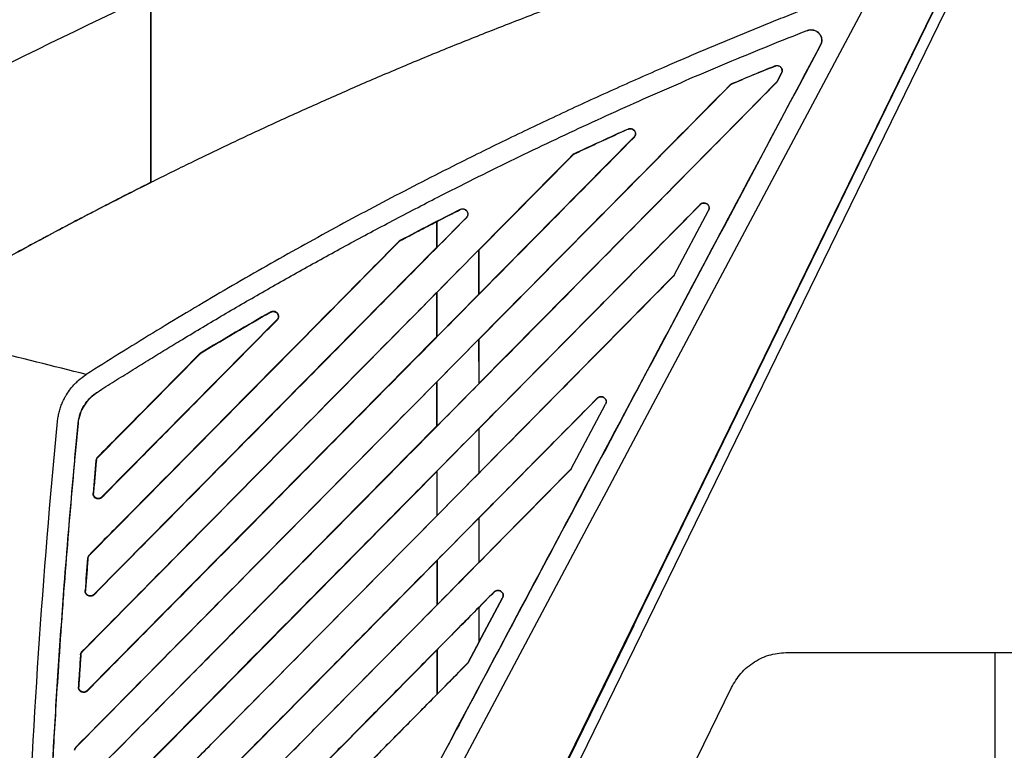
# Model space of a CAD drawing. Extents: x 51 to 741, y 25 to 594.
# Tile 75 of 77: x 486 to 533, y 372 to 407. Entities that reach past the tile are written whole.
import ezdxf

# ---------------------------------------------------------------- set-up
doc = ezdxf.new("R2010")
doc.units = 0
doc.layers.get('0').update_dxf_attribs({"linetype": 'CONTINUOUS'})

msp = doc.modelspace()

# ---------------------------------------------------------------- linework, layer by layer
at = {"color": 7, "linetype": 'Continuous'}
for p, q in [((504.185, 354.124), (533.407, 414.038)), ((504.229, 354.167), (533.402, 413.98)), ((534.016, 414.1), (504.678, 353.948)), ((524.015, 406.177), (524.018, 406.169)), ((524.65, 405.465), (524.643, 405.469)), ((522.485, 404.47), (522.482, 404.477)), ((522.584, 403.741), (522.791, 404.131)), ((522.797, 404.128), (522.59, 403.738)), ((522.791, 404.131), (522.797, 404.128)), ((520.331, 403.559), (508.336, 391.404)), ((520.331, 403.559), (520.325, 403.565)), ((520.406, 403.619), (520.409, 403.612)), ((522.542, 403.685), (521.023, 402.148)), ((522.546, 403.681), (522.542, 403.685)), ((522.59, 403.738), (522.584, 403.741)), ((508.335, 389.301), (521.023, 402.148)), ((508.336, 393.573), (515.74, 401.07)), ((515.471, 401.457), (515.466, 401.466)), ((515.747, 401.063), (515.74, 401.07)), ((512.821, 400.218), (508.336, 395.673)), ((512.821, 400.218), (512.813, 400.226)), ((512.885, 400.276), (512.89, 400.266)), ((518.916, 397.857), (508.335, 387.136)), ((518.916, 397.857), (518.911, 397.862)), ((507.453, 397.619), (507.451, 397.623)), ((517.663, 394.488), (519.303, 397.573)), ((517.669, 394.484), (519.309, 397.569)), ((519.303, 397.573), (519.309, 397.569)), ((506.337, 397.037), (506.348, 397.054)), ((506.338, 395.822), (506.337, 397.037)), ((507.739, 397.227), (506.347, 395.818)), ((506.347, 395.818), (506.348, 397.054)), ((507.742, 397.224), (507.739, 397.227)), ((504.522, 396.076), (489.738, 381.097)), ((504.522, 396.076), (504.511, 396.087)), ((504.572, 396.132), (504.58, 396.119)), ((489.949, 379.227), (506.338, 395.822)), ((506.338, 395.822), (489.949, 379.227)), ((506.338, 395.822), (506.347, 395.818)), ((506.347, 393.67), (508.327, 395.676)), ((508.336, 395.673), (508.327, 395.676)), ((508.336, 395.673), (508.336, 393.573)), ((508.336, 393.573), (508.336, 395.673)), ((517.663, 394.488), (517.669, 394.484)), ((508.335, 385.029), (517.621, 394.432)), ((517.626, 394.427), (517.62, 394.432)), ((506.338, 393.648), (489.398, 376.485)), ((506.338, 393.648), (506.347, 393.67)), ((506.338, 391.55), (506.338, 393.648)), ((506.338, 393.648), (506.338, 391.55)), ((508.328, 393.554), (506.346, 391.547)), ((508.336, 393.573), (508.328, 393.554)), ((498.408, 392.715), (498.399, 392.73)), ((490.326, 383.881), (498.689, 392.35)), ((498.702, 392.338), (498.689, 392.35)), ((515.731, 392.518), (508.335, 385.029)), ((489.63, 374.632), (506.338, 391.55)), ((506.346, 391.547), (506.338, 391.55)), ((506.346, 389.4), (508.328, 391.407)), ((508.336, 391.404), (508.328, 391.407)), ((508.328, 391.407), (508.329, 389.284)), ((508.336, 391.404), (508.335, 389.301)), ((495.012, 390.708), (494.998, 390.721)), ((495.047, 390.76), (495.057, 390.743)), ((495.012, 390.708), (490.138, 385.769)), ((506.338, 389.381), (489.115, 371.93)), ((506.338, 389.381), (506.346, 389.4)), ((506.338, 387.279), (506.338, 389.381)), ((506.346, 387.276), (506.346, 389.4)), ((508.335, 389.301), (508.329, 389.284)), ((490.125, 388.9), (490.129, 388.892)), ((508.329, 389.284), (506.346, 387.276)), ((513.996, 388.602), (508.335, 382.867)), ((513.996, 388.602), (513.99, 388.608)), ((512.742, 385.234), (514.382, 388.319)), ((512.749, 385.23), (514.389, 388.315)), ((514.389, 388.315), (514.382, 388.319)), ((489.213, 387.395), (489.204, 387.396)), ((489.368, 370.094), (506.338, 387.279)), ((506.346, 387.276), (506.338, 387.279)), ((506.345, 385.129), (508.329, 387.138)), ((508.335, 387.136), (508.329, 387.138)), ((508.335, 387.136), (508.335, 385.029)), ((490.073, 385.629), (490.053, 385.631)), ((490.124, 385.784), (490.138, 385.769)), ((506.339, 385.113), (488.887, 367.431)), ((506.339, 385.113), (506.345, 385.129)), ((506.339, 383.007), (506.339, 385.113)), ((506.345, 383.005), (506.345, 385.129)), ((508.335, 380.757), (512.7, 385.178)), ((512.7, 385.178), (508.335, 380.757)), ((512.705, 385.173), (512.7, 385.178)), ((512.742, 385.234), (512.749, 385.23)), ((508.329, 385.015), (506.345, 383.005)), ((508.335, 385.029), (508.329, 385.015)), ((489.913, 384.065), (489.933, 384.063)), ((490.326, 383.881), (490.34, 383.868)), ((489.16, 365.611), (506.339, 383.007)), ((506.345, 383.005), (506.339, 383.007)), ((506.345, 380.858), (508.33, 382.869)), ((508.335, 382.867), (508.33, 382.869)), ((508.335, 382.867), (508.335, 380.757)), ((506.339, 380.844), (488.712, 362.986)), ((488.712, 362.986), (506.339, 380.844)), ((489.672, 380.953), (489.654, 380.954)), ((489.725, 381.11), (489.738, 381.097)), ((506.339, 380.844), (506.345, 380.858)), ((506.339, 378.737), (506.339, 380.844)), ((506.339, 380.844), (506.339, 378.737)), ((506.344, 378.735), (506.345, 380.858)), ((508.335, 380.757), (508.33, 380.746)), ((489.534, 379.409), (489.552, 379.407)), ((489.949, 379.227), (489.961, 379.214)), ((507.828, 375.976), (509.468, 379.061)), ((509.076, 379.348), (508.334, 378.596)), ((508.334, 378.596), (509.076, 379.348)), ((508.334, 376.945), (509.461, 379.065)), ((509.461, 379.065), (508.334, 376.945)), ((509.076, 379.348), (509.07, 379.353)), ((509.468, 379.061), (509.461, 379.065)), ((489.004, 361.181), (506.339, 378.737)), ((506.344, 378.735), (506.339, 378.737)), ((508.334, 378.596), (508.33, 378.598)), ((508.334, 378.596), (508.334, 376.945)), ((515.731, 377.75), (504.229, 354.167)), ((515.587, 377.502), (504.357, 354.477)), ((508.331, 376.93), (507.824, 375.978)), ((508.334, 376.945), (508.331, 376.93)), ((506.339, 376.575), (488.587, 358.592)), ((488.587, 358.592), (506.339, 376.575)), ((489.331, 376.337), (489.315, 376.338)), ((489.386, 376.497), (489.398, 376.485)), ((506.339, 376.575), (506.344, 376.586)), ((506.34, 374.466), (506.339, 376.575)), ((506.339, 376.575), (506.34, 374.466)), ((506.344, 374.464), (506.344, 376.586)), ((523.091, 376.46), (572.956, 376.46)), ((532.98, 376.46), (532.98, 355.46)), ((507.782, 375.921), (506.344, 374.464)), ((507.785, 375.918), (507.782, 375.921)), ((507.824, 375.978), (507.828, 375.976)), ((489.214, 374.812), (489.231, 374.811)), ((513.081, 359.776), (520.397, 374.776)), ((489.63, 374.632), (489.642, 374.621)), ((489.784, 357.698), (506.34, 374.466)), ((506.34, 374.466), (506.344, 374.464)), ((489.105, 371.941), (489.116, 371.93))]:
    msp.add_line(p, q, dxfattribs=at)
at = {"color": 7, "linetype": 'Continuous', "flags": 128}
msp.add_lwpolyline([(500.419, 357.781), (513.913, 383.159), (513.969, 383.266), (514.431, 384.134), (515.728, 386.574), (520.66, 395.848), (527.407, 408.538)], dxfattribs=at)
at = {"color": 7, "linetype": 'Continuous'}
for points, knots in [([(492.678, 417.719), (491.787, 417.358), (480.829, 412.861), (470.146, 407.717), (460.495, 402.407), (460.373, 402.34), (460.252, 402.273)], [2.044497, 2.044497, 2.044497, 2.044497, 2.239867, 4.451526, 4.451526, 4.479735, 4.479735, 4.479735, 4.479735]), ([(480.185, 392.094), (480.473, 392.264), (481.049, 392.605), (481.92, 393.113), (482.798, 393.619), (483.682, 394.123), (484.574, 394.625), (485.473, 395.125), (486.379, 395.622), (487.292, 396.118), (488.212, 396.611), (489.14, 397.102), (490.074, 397.591), (491.016, 398.077), (491.965, 398.56), (492.921, 399.04), (493.885, 399.518), (494.856, 399.993), (495.834, 400.464), (496.819, 400.933), (497.811, 401.399), (498.811, 401.861), (499.818, 402.32), (500.833, 402.775), (501.854, 403.227), (502.883, 403.675), (503.919, 404.12), (504.963, 404.56), (506.014, 404.997), (507.072, 405.43), (508.137, 405.858), (509.21, 406.282), (510.29, 406.702), (511.377, 407.118), (512.472, 407.529), (513.574, 407.935), (514.683, 408.337), (515.799, 408.734), (516.923, 409.126), (518.053, 409.513), (519.192, 409.895), (520.337, 410.271), (521.489, 410.643), (522.649, 411.009), (523.816, 411.369), (524.99, 411.724), (526.171, 412.073), (527.36, 412.416), (528.555, 412.753), (529.758, 413.084), (530.968, 413.409), (532.184, 413.728), (532.999, 413.934), (533.407, 414.038)], [0, 0, 0, 0, 0.017353, 0.034797, 0.05233, 0.069954, 0.087668, 0.105472, 0.123366, 0.141351, 0.159426, 0.177591, 0.195846, 0.214191, 0.232626, 0.251152, 0.269768, 0.288474, 0.30727, 0.326156, 0.345133, 0.3642, 0.383356, 0.402604, 0.421941, 0.441368, 0.460886, 0.480494, 0.500192, 0.51998, 0.539858, 0.559827, 0.579886, 0.600035, 0.620274, 0.640603, 0.661023, 0.681532, 0.702132, 0.722822, 0.743603, 0.764473, 0.785434, 0.806484, 0.827625, 0.848857, 0.870178, 0.89159, 0.913091, 0.934683, 0.956365, 0.978138, 1, 1, 1, 1]), ([(527.407, 408.538), (527.094, 408.421), (526.47, 408.188), (525.535, 407.833), (524.603, 407.473), (523.672, 407.109), (522.742, 406.74), (521.815, 406.366), (520.889, 405.987), (519.966, 405.604), (519.044, 405.216), (518.124, 404.824), (516.691, 404.204), (514.751, 403.344), (512.315, 402.225), (509.896, 401.074), (507.732, 400.008), (505.82, 399.04), (504.155, 398.176), (502.499, 397.298), (500.853, 396.405), (499.216, 395.497), (497.588, 394.574), (495.97, 393.636), (494.361, 392.684), (492.762, 391.716), (491.171, 390.735), (490.118, 390.069), (489.592, 389.736)], [0, 0, 0, 0, 0.023635, 0.047269, 0.070901, 0.094534, 0.118166, 0.141799, 0.165434, 0.18907, 0.212709, 0.23635, 0.259996, 0.323427, 0.386795, 0.450112, 0.513388, 0.557761, 0.602094, 0.646392, 0.690659, 0.7349, 0.779117, 0.823315, 0.867499, 0.911672, 0.955838, 1, 1, 1, 1]), ([(492.678, 407.845), (492.678, 407.176), (492.678, 406.484), (492.678, 405.413), (492.678, 405.051), (492.678, 404.318), (492.678, 403.947), (492.678, 403.197), (492.678, 402.817), (492.678, 402.051), (492.678, 401.666), (492.678, 400.501), (492.678, 399.715), (492.678, 398.917)], [0, 0, 0, 0, 0.25, 0.25, 0.375, 0.375, 0.5, 0.5, 0.625, 0.625, 0.75, 0.75, 1, 1, 1, 1]), ([(492.678, 398.917), (492.678, 399.032), (492.678, 399.262), (492.678, 399.606), (492.678, 399.949), (492.678, 400.29), (492.678, 400.63), (492.678, 400.968), (492.678, 401.578), (492.678, 402.452), (492.678, 403.583), (492.678, 404.697), (492.678, 405.606), (492.678, 406.315), (492.678, 406.834), (492.678, 407.345), (492.678, 407.678), (492.678, 407.845)], [0, 0, 0, 0, 0.03617, 0.072304, 0.108411, 0.144498, 0.180575, 0.21665, 0.252733, 0.376392, 0.499767, 0.625704, 0.751703, 0.813822, 0.87588, 0.937924, 1, 1, 1, 1]), ([(490.125, 388.899), (490.395, 389.071), (490.932, 389.411), (491.732, 389.912), (492.519, 390.4), (493.293, 390.876), (494.457, 391.585), (496.016, 392.517), (497.999, 393.671), (500.023, 394.815), (502.103, 395.96), (504.225, 397.096), (506.231, 398.137), (508.104, 399.085), (509.841, 399.942), (511.585, 400.782), (513.337, 401.605), (515.097, 402.41), (516.865, 403.199), (518.641, 403.97), (520.424, 404.724), (522.215, 405.462), (523.414, 405.939), (524.015, 406.177)], [0, 0, 0, 0, 0.025239, 0.050012, 0.074322, 0.098167, 0.12155, 0.1816, 0.2412, 0.302223, 0.364632, 0.428167, 0.491741, 0.542593, 0.593426, 0.644245, 0.695056, 0.745862, 0.79667, 0.847483, 0.898306, 0.949143, 1, 1, 1, 1]), ([(524.015, 406.177), (524.031, 406.183), (524.063, 406.195), (524.114, 406.206), (524.173, 406.214), (524.242, 406.214), (524.341, 406.199), (524.461, 406.152), (524.583, 406.053), (524.671, 405.921), (524.708, 405.794), (524.712, 405.69), (524.704, 405.613), (524.684, 405.536), (524.662, 405.489), (524.65, 405.465)], [0, 0, 0, 0, 0.042083, 0.083887, 0.125838, 0.186877, 0.248286, 0.370115, 0.494672, 0.622836, 0.748359, 0.81063, 0.873297, 0.936499, 1, 1, 1, 1]), ([(524.018, 406.169), (524.033, 406.175), (524.065, 406.187), (524.12, 406.199), (524.183, 406.205), (524.255, 406.203), (524.334, 406.189), (524.418, 406.158), (524.502, 406.108), (524.564, 406.052), (524.609, 405.997), (524.64, 405.948), (524.668, 405.89), (524.69, 405.822), (524.703, 405.744), (524.702, 405.657), (524.685, 405.562), (524.657, 405.501), (524.643, 405.469)], [0, 0, 0, 0, 0.039294, 0.08505, 0.137294, 0.196177, 0.262036, 0.335509, 0.415504, 0.499753, 0.542086, 0.589606, 0.642422, 0.700767, 0.765061, 0.836024, 0.914754, 1, 1, 1, 1]), ([(524.643, 405.469), (523.559, 403.432), (521.457, 399.479), (518.497, 393.91), (515.387, 388.062), (512.163, 381.998), (508.704, 375.493), (505.402, 369.283), (502.359, 363.56), (500.41, 359.894), (499.535, 358.25)], [0, 0, 0, 0, 0.129447, 0.251161, 0.353784, 0.501014, 0.636418, 0.767089, 0.895532, 1, 1, 1, 1]), ([(524.65, 405.465), (521.58, 399.69), (517.396, 391.82), (511.816, 381.327), (507.913, 373.986), (503.728, 366.116), (500.938, 360.869), (499.543, 358.246)], [0, 0, 0, 0, 0.366927, 0.5, 0.666668, 0.833334, 1, 1, 1, 1]), ([(522.279, 404.386), (521.967, 404.258), (521.343, 404.003), (520.72, 403.742), (520.409, 403.612)], [0, 0, 0, 0, 0.500042, 1, 1, 1, 1]), ([(522.482, 404.477), (522.494, 404.482), (522.518, 404.49), (522.556, 404.497), (522.593, 404.497), (522.642, 404.491), (522.699, 404.47), (522.758, 404.425), (522.795, 404.372), (522.815, 404.324), (522.827, 404.272), (522.829, 404.203), (522.808, 404.153), (522.797, 404.128)], [0, 0, 0, 0, 0.063299, 0.124603, 0.185256, 0.246649, 0.363916, 0.482158, 0.605396, 0.671462, 0.73708, 0.8683, 1, 1, 1, 1]), ([(522.791, 404.131), (522.797, 404.142), (522.807, 404.165), (522.817, 404.201), (522.821, 404.237), (522.819, 404.286), (522.803, 404.345), (522.763, 404.407), (522.705, 404.457), (522.634, 404.485), (522.557, 404.493), (522.509, 404.478), (522.485, 404.47)], [0, 0, 0, 0, 0.062685, 0.12403, 0.185499, 0.248546, 0.367731, 0.490696, 0.617784, 0.746893, 0.872502, 1, 1, 1, 1]), ([(520.325, 403.565), (517.165, 400.364), (511.962, 395.094), (504.009, 387.039), (498.09, 381.043), (492.886, 375.771), (490.432, 373.285), (489.105, 371.941)], [0, 0, 0, 0, 0.303665, 0.499999, 0.76419, 0.872483, 1, 1, 1, 1]), ([(489.378, 370.084), (490.211, 370.928), (491.864, 372.602), (494.321, 375.09), (496.734, 377.534), (499.103, 379.934), (501.429, 382.289), (503.711, 384.601), (506.035, 386.955), (508.453, 389.404), (511.695, 392.688), (516.405, 397.459), (520.26, 401.365), (522.546, 403.681)], [0, 0, 0, 0, 0.0753677, 0.149422, 0.2221631, 0.2935911, 0.363706, 0.4325082, 0.4999976, 0.5739144, 0.6512062, 0.7931939, 1, 1, 1, 1]), ([(522.542, 403.685), (522.55, 403.694), (522.566, 403.711), (522.578, 403.731), (522.584, 403.741)], [0, 0, 0, 0, 0.496911, 1, 1, 1, 1]), ([(489.642, 374.621), (491.731, 376.737), (496.082, 381.144), (502.322, 387.464), (507.627, 392.838), (511.978, 397.245), (514.44, 399.739), (515.747, 401.063)], [0, 0, 0, 0, 0.240063, 0.500001, 0.717017, 0.849782, 1, 1, 1, 1]), ([(515.471, 401.457), (515.183, 401.326), (514.608, 401.065), (513.748, 400.668), (513.176, 400.4), (512.89, 400.266)], [0, 0, 0, 0, 0.3333248, 0.6666555, 1, 1, 1, 1]), ([(515.466, 401.466), (515.477, 401.471), (515.499, 401.48), (515.532, 401.487), (515.566, 401.491), (515.6, 401.489), (515.649, 401.48), (515.712, 401.453), (515.774, 401.392), (515.813, 401.312), (515.823, 401.236), (515.813, 401.178), (515.799, 401.136), (515.777, 401.096), (515.757, 401.074), (515.747, 401.063)], [0, 0, 0, 0, 0.050935, 0.100128, 0.148464, 0.196875, 0.246288, 0.365064, 0.485441, 0.615441, 0.744039, 0.807309, 0.871121, 0.935392, 1, 1, 1, 1]), ([(515.471, 401.457), (515.48, 401.46), (515.499, 401.468), (515.529, 401.475), (515.563, 401.479), (515.598, 401.477), (515.661, 401.465), (515.722, 401.429), (515.773, 401.37), (515.801, 401.315), (515.813, 401.247), (515.805, 401.181), (515.782, 401.12), (515.754, 401.086), (515.74, 401.07)], [0, 0, 0, 0, 0.044658, 0.092085, 0.142434, 0.195944, 0.252966, 0.430623, 0.499015, 0.605246, 0.706391, 0.804937, 0.903221, 1, 1, 1, 1]), ([(512.813, 400.226), (511.794, 399.193), (509.784, 397.158), (506.813, 394.148), (503.928, 391.226), (500.385, 387.638), (495.548, 382.738), (491.643, 378.783), (489.386, 376.497)], [0, 0, 0, 0, 0.130531, 0.257375, 0.380531, 0.5, 0.710988, 1, 1, 1, 1]), ([(492.678, 398.917), (492.372, 398.764), (491.763, 398.458), (490.858, 397.995), (489.966, 397.534), (489.085, 397.073), (488.216, 396.613), (487.36, 396.155), (486.516, 395.697), (485.683, 395.241), (484.863, 394.786), (484.055, 394.333), (483.258, 393.881), (482.473, 393.432), (481.7, 392.985), (480.938, 392.54), (480.435, 392.242), (480.185, 392.094)], [0, 0, 0, 0, 0.072157, 0.143529, 0.214118, 0.283922, 0.352941, 0.421177, 0.488628, 0.555294, 0.621177, 0.686275, 0.750588, 0.814118, 0.876863, 0.938824, 1, 1, 1, 1]), ([(518.911, 397.862), (517.691, 396.626), (515.4, 394.307), (512.188, 391.053), (509.283, 388.111), (506.569, 385.362), (503.547, 382.3), (500.193, 378.903), (496.461, 375.123), (492.684, 371.297), (490.152, 368.731), (488.878, 367.44)], [0, 0, 0, 0, 0.12187, 0.228833, 0.320887, 0.412036, 0.5, 0.622773, 0.747031, 0.872772, 1, 1, 1, 1]), ([(519.309, 397.569), (519.323, 397.594), (519.331, 397.62), (519.356, 397.779), (519.275, 397.899), (519.061, 397.95), (518.972, 397.924), (518.911, 397.862)], [0, 0, 0, 0, 0.112246, 0.112246, 0.643848, 0.643848, 1, 1, 1, 1]), ([(518.916, 397.857), (518.924, 397.864), (518.941, 397.88), (518.972, 397.9), (519.007, 397.916), (519.046, 397.926), (519.09, 397.93), (519.136, 397.926), (519.183, 397.911), (519.231, 397.886), (519.274, 397.848), (519.308, 397.798), (519.328, 397.742), (519.334, 397.684), (519.326, 397.625), (519.311, 397.59), (519.303, 397.573)], [0, 0, 0, 0, 0.048979, 0.10091, 0.156031, 0.214694, 0.277415, 0.344987, 0.416633, 0.489296, 0.578653, 0.664587, 0.748732, 0.832648, 0.917465, 1, 1, 1, 1]), ([(507.451, 397.623), (507.462, 397.628), (507.483, 397.638), (507.517, 397.647), (507.551, 397.652), (507.585, 397.651), (507.636, 397.644), (507.7, 397.618), (507.765, 397.558), (507.807, 397.477), (507.817, 397.4), (507.808, 397.341), (507.794, 397.298), (507.772, 397.258), (507.752, 397.235), (507.742, 397.224)], [0, 0, 0, 0, 0.0509763, 0.1001629, 0.148478, 0.1968895, 0.2463592, 0.3654241, 0.4862446, 0.6166463, 0.7447218, 0.8077673, 0.871362, 0.9354864, 1, 1, 1, 1]), ([(507.453, 397.619), (507.561, 397.674), (507.685, 397.646), (507.774, 397.531), (507.789, 397.503), (507.807, 397.445), (507.818, 397.355), (507.781, 397.271), (507.739, 397.227)], [0, 0, 0, 0, 0.5, 0.5, 0.625, 0.625, 0.75, 1, 1, 1, 1]), ([(489.961, 379.214), (491.339, 380.61), (494.09, 383.396), (497.821, 387.175), (501.233, 390.631), (504.408, 393.848), (506.604, 396.072), (507.742, 397.224)], [0, 0, 0, 0, 0.23243, 0.464157, 0.629454, 0.808068, 1, 1, 1, 1]), ([(506.337, 397.037), (506.048, 396.888), (505.461, 396.584), (504.876, 396.275), (504.58, 396.119)], [0, 0, 0, 0, 0.492336, 1, 1, 1, 1]), ([(504.511, 396.087), (503.733, 395.299), (502.098, 393.643), (499.528, 391.04), (496.024, 387.49), (492.73, 384.154), (490.371, 381.765), (489.725, 381.11)], [0, 0, 0, 0, 0.157896, 0.331701, 0.521417, 0.868912, 1, 1, 1, 1]), ([(504.572, 396.132), (504.57, 396.131), (504.565, 396.129), (504.559, 396.125), (504.552, 396.121), (504.545, 396.116), (504.537, 396.109), (504.528, 396.103), (504.52, 396.095), (504.514, 396.09), (504.511, 396.087)], [0, 0, 0, 0, 0.11737, 0.201334, 0.302198, 0.4193, 0.552575, 0.70192, 0.826252, 1, 1, 1, 1]), ([(508.327, 395.676), (508.328, 395.328), (508.328, 394.621), (508.328, 393.913), (508.328, 393.554)], [0, 0, 0, 0, 0.491984, 1, 1, 1, 1]), ([(517.669, 394.484), (517.663, 394.474), (517.651, 394.453), (517.634, 394.435), (517.626, 394.426)], [0, 0, 0, 0, 0.503253, 1, 1, 1, 1]), ([(489.169, 365.602), (489.732, 366.171), (490.854, 367.308), (492.533, 369.008), (494.205, 370.701), (496.556, 373.083), (499.621, 376.187), (503.861, 380.482), (508.228, 384.906), (512.97, 389.71), (515.981, 392.761), (517.626, 394.427)], [0, 0, 0, 0, 0.059271, 0.118269, 0.176993, 0.235443, 0.366166, 0.499998, 0.682482, 0.826601, 1, 1, 1, 1]), ([(506.346, 391.547), (506.346, 391.908), (506.347, 392.616), (506.347, 393.323), (506.347, 393.67)], [0, 0, 0, 0, 0.510137, 1, 1, 1, 1]), ([(498.408, 392.715), (498.128, 392.553), (497.566, 392.229), (496.728, 391.738), (495.891, 391.243), (495.335, 390.91), (495.057, 390.743)], [0, 0, 0, 0, 0.250003, 0.5, 0.749997, 1, 1, 1, 1]), ([(498.399, 392.73), (498.41, 392.736), (498.431, 392.747), (498.465, 392.758), (498.5, 392.765), (498.535, 392.766), (498.572, 392.762), (498.611, 392.751), (498.664, 392.726), (498.721, 392.676), (498.766, 392.595), (498.777, 392.517), (498.769, 392.456), (498.755, 392.413), (498.733, 392.372), (498.712, 392.349), (498.702, 392.338)], [0, 0, 0, 0, 0.051026, 0.100206, 0.148497, 0.196911, 0.246449, 0.305482, 0.36526, 0.487524, 0.618196, 0.745603, 0.808371, 0.87168, 0.935617, 1, 1, 1, 1]), ([(498.408, 392.715), (498.418, 392.72), (498.438, 392.73), (498.473, 392.741), (498.514, 392.747), (498.561, 392.744), (498.611, 392.731), (498.662, 392.703), (498.711, 392.658), (498.75, 392.591), (498.761, 392.514), (498.749, 392.446), (498.726, 392.393), (498.702, 392.364), (498.689, 392.35)], [0, 0, 0, 0, 0.048387, 0.103379, 0.165161, 0.23426, 0.311735, 0.398426, 0.489063, 0.608809, 0.743683, 0.829636, 0.91621, 1, 1, 1, 1]), ([(490.34, 383.868), (490.919, 384.454), (492.222, 385.775), (494.509, 388.091), (496.718, 390.328), (498.201, 391.831), (498.702, 392.338)], [0, 0, 0, 0, 0.207732, 0.467686, 0.820442, 1, 1, 1, 1]), ([(494.998, 390.721), (494.079, 389.79), (492.454, 388.144), (490.829, 386.499), (490.124, 385.784)], [0, 0, 0, 0, 0.5656784, 1, 1, 1, 1]), ([(495.047, 390.76), (495.044, 390.758), (495.039, 390.755), (495.031, 390.749), (495.024, 390.744), (495.017, 390.739), (495.011, 390.734), (495.007, 390.73), (495.003, 390.726), (495, 390.723), (494.998, 390.721)], [0, 0, 0, 0, 0.180522, 0.309626, 0.464649, 0.599762, 0.714895, 0.810011, 0.889219, 1, 1, 1, 1]), ([(488.217, 387.49), (488.221, 387.527), (488.229, 387.601), (488.246, 387.712), (488.268, 387.823), (488.293, 387.935), (488.323, 388.046), (488.357, 388.156), (488.408, 388.299), (488.479, 388.465), (488.564, 388.634), (488.678, 388.83), (488.835, 389.055), (489.027, 389.276), (489.273, 389.512), (489.46, 389.643), (489.592, 389.736)], [0, 0, 0, 0, 0.040781, 0.081951, 0.123508, 0.165454, 0.207787, 0.250503, 0.292034, 0.37502, 0.44864, 0.500144, 0.625062, 0.749679, 0.822383, 1, 1, 1, 1]), ([(489.204, 387.396), (489.208, 387.432), (489.217, 387.504), (489.236, 387.61), (489.26, 387.714), (489.289, 387.816), (489.324, 387.916), (489.364, 388.014), (489.409, 388.11), (489.46, 388.203), (489.537, 388.332), (489.653, 388.49), (489.807, 388.655), (489.94, 388.771), (490.044, 388.847), (490.096, 388.881), (490.125, 388.899)], [0, 0, 0, 0, 0.0596663, 0.1186471, 0.1770999, 0.2351866, 0.2930719, 0.3509225, 0.4089054, 0.4671862, 0.5259282, 0.6553011, 0.7884953, 0.8967169, 0.9444446, 1, 1, 1, 1]), ([(489.213, 387.395), (489.244, 387.711), (489.344, 388.007), (489.677, 388.531), (489.882, 388.734), (490.129, 388.892)], [0.052, 0.052, 0.052, 0.052, 0.5707778, 0.5707778, 1.052, 1.052, 1.052, 1.052]), ([(513.99, 388.608), (513.124, 387.73), (511.448, 386.033), (509.023, 383.577), (506.555, 381.077), (504.016, 378.506), (501.148, 375.6), (498.125, 372.539), (494.938, 369.31), (491.803, 366.134), (489.731, 364.035), (488.704, 362.994)], [0, 0, 0, 0, 0.102844, 0.19878, 0.287808, 0.395602, 0.500003, 0.628119, 0.754157, 0.878116, 1, 1, 1, 1]), ([(513.99, 388.608), (513.999, 388.616), (514.016, 388.633), (514.046, 388.652), (514.077, 388.668), (514.11, 388.678), (514.147, 388.685), (514.187, 388.685), (514.244, 388.676), (514.313, 388.644), (514.378, 388.578), (514.41, 388.507), (514.419, 388.447), (514.418, 388.402), (514.408, 388.357), (514.395, 388.329), (514.389, 388.315)], [0, 0, 0, 0, 0.0510061, 0.1001799, 0.1484653, 0.1968586, 0.2463492, 0.3052995, 0.3649926, 0.4869596, 0.6175759, 0.7452805, 0.8081644, 0.8715945, 0.9355943, 1, 1, 1, 1]), ([(513.996, 388.602), (514.004, 388.61), (514.021, 388.626), (514.052, 388.646), (514.087, 388.662), (514.126, 388.672), (514.17, 388.676), (514.216, 388.671), (514.263, 388.657), (514.311, 388.632), (514.354, 388.593), (514.387, 388.543), (514.407, 388.488), (514.413, 388.429), (514.406, 388.371), (514.39, 388.336), (514.382, 388.319)], [0, 0, 0, 0, 0.0492638, 0.1013906, 0.1566271, 0.2153291, 0.2780172, 0.3454826, 0.4169178, 0.4892999, 0.5788594, 0.6649125, 0.7491028, 0.8329902, 0.9176865, 1, 1, 1, 1]), ([(487.46, 356.454), (487.468, 356.886), (487.483, 357.749), (487.513, 359.044), (487.546, 360.337), (487.583, 361.63), (487.625, 362.922), (487.67, 364.213), (487.72, 365.503), (487.774, 366.792), (487.832, 368.081), (487.894, 369.369), (487.96, 370.656), (488.078, 372.807), (488.262, 375.814), (488.505, 379.231), (488.741, 382.213), (488.961, 384.786), (489.123, 386.52), (489.204, 387.396)], [0, 0, 0, 0, 0.0417831, 0.0835443, 0.1252836, 0.1670014, 0.2086977, 0.250373, 0.2920277, 0.3336622, 0.3752769, 0.4168723, 0.4584488, 0.5000067, 0.6253353, 0.7500022, 0.8314895, 0.9148209, 1, 1, 1, 1]), ([(487.468, 356.464), (487.476, 356.889), (487.492, 357.747), (487.521, 359.049), (487.555, 360.377), (487.595, 361.731), (487.639, 363.112), (487.69, 364.52), (487.747, 365.955), (487.81, 367.416), (487.879, 368.903), (487.956, 370.417), (488.043, 372.018), (488.149, 373.82), (488.286, 375.975), (488.424, 377.968), (488.583, 380.114), (488.753, 382.251), (488.972, 384.824), (489.133, 386.538), (489.213, 387.395)], [0, 0, 0, 0, 0.041136, 0.083138, 0.126004, 0.169736, 0.214333, 0.259792, 0.306114, 0.3533, 0.40135, 0.450265, 0.500045, 0.556618, 0.625022, 0.709068, 0.749999, 0.833331, 0.916663, 1, 1, 1, 1]), ([(508.329, 387.138), (508.329, 386.771), (508.329, 386.063), (508.329, 385.355), (508.329, 385.015)], [0, 0, 0, 0, 0.518912, 1, 1, 1, 1]), ([(490.073, 385.629), (490.049, 385.368), (490.002, 384.846), (489.956, 384.324), (489.933, 384.063)], [0, 0, 0, 0, 0.500069, 1, 1, 1, 1]), ([(490.073, 385.629), (490.074, 385.64), (490.077, 385.661), (490.087, 385.691), (490.1, 385.72), (490.117, 385.746), (490.131, 385.762), (490.138, 385.769)], [0, 0, 0, 0, 0.202773, 0.403096, 0.602058, 0.800678, 1, 1, 1, 1]), ([(489.012, 361.173), (489.485, 361.652), (490.437, 362.616), (491.874, 364.071), (493.328, 365.544), (494.8, 367.035), (496.29, 368.544), (497.798, 370.071), (499.323, 371.616), (501.563, 373.884), (504.609, 376.971), (508.557, 380.97), (511.289, 383.738), (512.705, 385.173)], [0, 0, 0, 0, 0.059871, 0.120493, 0.181866, 0.24399, 0.306865, 0.370492, 0.434871, 0.500001, 0.653991, 0.820656, 1, 1, 1, 1]), ([(512.749, 385.23), (512.743, 385.22), (512.73, 385.199), (512.714, 385.181), (512.706, 385.172)], [0, 0, 0, 0, 0.505504, 1, 1, 1, 1]), ([(490.34, 383.868), (490.33, 383.859), (490.312, 383.842), (490.28, 383.821), (490.246, 383.805), (490.199, 383.792), (490.137, 383.788), (490.065, 383.807), (490.011, 383.841), (489.973, 383.877), (489.941, 383.921), (489.913, 383.984), (489.913, 384.038), (489.913, 384.065)], [0, 0, 0, 0, 0.063047, 0.124148, 0.184657, 0.24597, 0.363221, 0.481555, 0.604997, 0.671139, 0.736838, 0.868242, 1, 1, 1, 1]), ([(490.326, 383.881), (490.317, 383.873), (490.3, 383.857), (490.268, 383.837), (490.234, 383.823), (490.196, 383.813), (490.155, 383.811), (490.112, 383.817), (490.054, 383.836), (490, 383.874), (489.957, 383.932), (489.932, 383.993), (489.933, 384.04), (489.933, 384.063)], [0, 0, 0, 0, 0.0633943, 0.1281813, 0.1947875, 0.2637374, 0.3356864, 0.4114903, 0.4923185, 0.6609643, 0.747967, 0.8785112, 1, 1, 1, 1]), ([(508.33, 382.869), (508.33, 382.515), (508.33, 381.808), (508.33, 381.101), (508.33, 380.746)], [0, 0, 0, 0, 0.499154, 1, 1, 1, 1]), ([(489.672, 380.953), (489.652, 380.695), (489.611, 380.18), (489.572, 379.665), (489.552, 379.407)], [0, 0, 0, 0, 0.4998399, 1, 1, 1, 1]), ([(489.672, 380.953), (489.674, 380.964), (489.676, 380.985), (489.686, 381.016), (489.699, 381.046), (489.717, 381.073), (489.731, 381.089), (489.738, 381.097)], [0, 0, 0, 0, 0.203009, 0.403424, 0.602364, 0.800868, 1, 1, 1, 1]), ([(508.33, 380.746), (508.037, 380.449), (507.375, 379.779), (506.713, 379.108), (506.344, 378.735)], [0, 0, 0, 0, 0.4427603, 1, 1, 1, 1]), ([(509.07, 379.354), (509.079, 379.362), (509.096, 379.379), (509.125, 379.398), (509.156, 379.414), (509.19, 379.424), (509.227, 379.43), (509.267, 379.431), (509.324, 379.421), (509.392, 379.39), (509.457, 379.324), (509.49, 379.253), (509.499, 379.193), (509.497, 379.148), (509.488, 379.103), (509.475, 379.075), (509.468, 379.061)], [0, 0, 0, 0, 0.050668, 0.099639, 0.147896, 0.196462, 0.246346, 0.30529, 0.364976, 0.486931, 0.617548, 0.745261, 0.808148, 0.871584, 0.935589, 1, 1, 1, 1]), ([(509.07, 379.353), (508.43, 378.704), (507.162, 377.421), (505.28, 375.515), (503.44, 373.651), (501.64, 371.828), (499.881, 370.047), (497.896, 368.037), (495.691, 365.804), (493.271, 363.352), (490.907, 360.957), (489.349, 359.379), (488.58, 358.6)], [0, 0, 0, 0, 0.09382, 0.185645, 0.275477, 0.363316, 0.449161, 0.533013, 0.653859, 0.771972, 0.887351, 1, 1, 1, 1]), ([(489.961, 379.214), (489.952, 379.206), (489.934, 379.188), (489.902, 379.168), (489.868, 379.152), (489.821, 379.139), (489.76, 379.135), (489.688, 379.153), (489.634, 379.186), (489.596, 379.223), (489.564, 379.265), (489.535, 379.328), (489.534, 379.382), (489.534, 379.409)], [0, 0, 0, 0, 0.063023, 0.124136, 0.184689, 0.246066, 0.363307, 0.481602, 0.604885, 0.670963, 0.736665, 0.86815, 1, 1, 1, 1]), ([(489.949, 379.227), (489.94, 379.219), (489.922, 379.202), (489.891, 379.182), (489.856, 379.167), (489.818, 379.157), (489.778, 379.154), (489.736, 379.159), (489.686, 379.175), (489.631, 379.21), (489.584, 379.265), (489.554, 379.333), (489.553, 379.382), (489.552, 379.407)], [0, 0, 0, 0, 0.064107, 0.129198, 0.19562, 0.263845, 0.334478, 0.40831, 0.486407, 0.611563, 0.745197, 0.866095, 1, 1, 1, 1]), ([(509.076, 379.348), (509.084, 379.356), (509.101, 379.372), (509.132, 379.392), (509.167, 379.407), (509.206, 379.418), (509.25, 379.422), (509.296, 379.417), (509.343, 379.403), (509.39, 379.377), (509.433, 379.339), (509.467, 379.289), (509.487, 379.233), (509.492, 379.175), (509.485, 379.117), (509.469, 379.082), (509.461, 379.065)], [0, 0, 0, 0, 0.04967, 0.102076, 0.157473, 0.216224, 0.278854, 0.346155, 0.417281, 0.489258, 0.579054, 0.665255, 0.74951, 0.833374, 0.917936, 1, 1, 1, 1]), ([(506.344, 376.586), (506.689, 376.935), (507.351, 377.606), (508.013, 378.276), (508.33, 378.598)], [0, 0, 0, 0, 0.520684, 1, 1, 1, 1]), ([(508.33, 378.598), (508.33, 378.334), (508.33, 377.778), (508.331, 377.222), (508.331, 376.93)], [0, 0, 0, 0, 0.474666, 1, 1, 1, 1]), ([(489.331, 376.337), (489.314, 376.082), (489.28, 375.574), (489.247, 375.065), (489.231, 374.811)], [0, 0, 0, 0, 0.4999617, 1, 1, 1, 1]), ([(489.231, 374.811), (489.247, 375.065), (489.28, 375.574), (489.314, 376.082), (489.331, 376.337)], [0, 0, 0, 0, 0.500043, 1, 1, 1, 1]), ([(489.315, 376.338), (489.316, 376.348), (489.318, 376.367), (489.325, 376.396), (489.337, 376.428), (489.356, 376.463), (489.376, 376.485), (489.386, 376.497)], [0, 0, 0, 0, 0.166122, 0.3316, 0.498774, 0.748565, 1, 1, 1, 1]), ([(489.331, 376.337), (489.333, 376.348), (489.335, 376.37), (489.345, 376.402), (489.358, 376.432), (489.376, 376.46), (489.391, 376.477), (489.398, 376.485)], [0, 0, 0, 0, 0.203506, 0.404118, 0.603011, 0.80127, 1, 1, 1, 1]), ([(520.397, 374.776), (520.536, 375.013), (520.821, 375.495), (521.484, 376.035), (522.259, 376.394), (522.818, 376.438), (523.091, 376.46)], [0, 0, 0, 0, 0.245064, 0.5, 0.754936, 1, 1, 1, 1]), ([(489.791, 357.691), (490.251, 358.158), (491.18, 359.098), (492.584, 360.52), (494.008, 361.963), (495.455, 363.428), (496.922, 364.914), (498.411, 366.422), (499.921, 367.952), (501.453, 369.503), (503.006, 371.076), (504.58, 372.671), (506.176, 374.287), (507.246, 375.372), (507.785, 375.918)], [0, 0, 0, 0, 0.076797, 0.154781, 0.233953, 0.314312, 0.39586, 0.478597, 0.562522, 0.647637, 0.733942, 0.821438, 0.910123, 1, 1, 1, 1]), ([(489.642, 374.621), (489.632, 374.612), (489.614, 374.594), (489.582, 374.574), (489.549, 374.558), (489.502, 374.545), (489.441, 374.541), (489.369, 374.559), (489.315, 374.592), (489.278, 374.627), (489.245, 374.67), (489.216, 374.731), (489.215, 374.785), (489.214, 374.812)], [0, 0, 0, 0, 0.062985, 0.124136, 0.184806, 0.246377, 0.363714, 0.482078, 0.605344, 0.671417, 0.737167, 0.868407, 1, 1, 1, 1]), ([(489.63, 374.632), (489.622, 374.624), (489.605, 374.608), (489.575, 374.589), (489.541, 374.574), (489.502, 374.564), (489.46, 374.561), (489.415, 374.566), (489.357, 374.584), (489.295, 374.626), (489.251, 374.691), (489.231, 374.754), (489.231, 374.793), (489.231, 374.811)], [0, 0, 0, 0, 0.059677, 0.122286, 0.18816, 0.257759, 0.331738, 0.411067, 0.494761, 0.656281, 0.791757, 0.905964, 1, 1, 1, 1]), ([(489.033, 371.779), (489.033, 371.789), (489.035, 371.809), (489.042, 371.838), (489.055, 371.871), (489.074, 371.907), (489.094, 371.93), (489.104, 371.941)], [0, 0, 0, 0, 0.166224, 0.331688, 0.498812, 0.748646, 1, 1, 1, 1]), ([(489.048, 371.779), (489.049, 371.79), (489.051, 371.813), (489.061, 371.846), (489.075, 371.877), (489.092, 371.905), (489.108, 371.922), (489.115, 371.93)], [0, 0, 0, 0, 0.204234, 0.405169, 0.604028, 0.801928, 1, 1, 1, 1])]:
    msp.add_open_spline(points, degree=3, knots=knots, dxfattribs=at)
for points in [[(492.678, 407.845), (486.199, 404.851), (479.848, 401.581), (473.649, 398.043)], [(522.482, 404.477), (521.788, 404.195), (521.096, 403.909), (520.406, 403.619)], [(522.279, 404.386), (522.348, 404.414), (522.416, 404.442), (522.485, 404.47)], [(520.406, 403.619), (520.376, 403.607), (520.348, 403.588), (520.325, 403.565)], [(520.331, 403.559), (520.353, 403.581), (520.38, 403.599), (520.409, 403.612)], [(522.547, 403.68), (522.564, 403.697), (522.578, 403.717), (522.59, 403.738)], [(515.466, 401.466), (514.603, 401.076), (513.742, 400.679), (512.885, 400.276)], [(512.885, 400.276), (512.858, 400.264), (512.834, 400.247), (512.813, 400.226)], [(512.821, 400.218), (512.841, 400.238), (512.864, 400.254), (512.89, 400.266)], [(490.846, 397.988), (491.455, 398.301), (492.066, 398.611), (492.678, 398.917)], [(507.451, 397.623), (506.426, 397.103), (505.53, 396.638), (504.572, 396.132)], [(506.348, 397.054), (506.705, 397.238), (507.07, 397.424), (507.453, 397.619)], [(504.522, 396.076), (504.539, 396.093), (504.558, 396.108), (504.58, 396.119)], [(517.663, 394.488), (517.652, 394.467), (517.638, 394.448), (517.621, 394.431)], [(498.399, 392.73), (497.276, 392.084), (496.158, 391.428), (495.047, 390.76)], [(489.592, 389.736), (486.435, 390.527), (483.268, 391.321), (480.185, 392.094)], [(495.012, 390.708), (495.025, 390.721), (495.041, 390.734), (495.057, 390.743)], [(486.721, 365.317), (487.014, 372.72), (487.513, 380.115), (488.217, 387.49)], [(490.053, 385.631), (490.005, 385.109), (489.958, 384.587), (489.913, 384.065)], [(490.124, 385.784), (490.083, 385.743), (490.058, 385.689), (490.053, 385.631)], [(512.742, 385.234), (512.731, 385.213), (512.717, 385.194), (512.7, 385.178)], [(489.654, 380.954), (489.612, 380.43), (489.573, 379.922), (489.534, 379.409)], [(489.725, 381.11), (489.684, 381.068), (489.658, 381.013), (489.654, 380.954)], [(489.315, 376.338), (489.28, 375.829), (489.247, 375.321), (489.214, 374.812)], [(507.824, 375.978), (507.813, 375.957), (507.799, 375.938), (507.782, 375.921)], [(507.785, 375.918), (507.803, 375.935), (507.817, 375.955), (507.828, 375.976)]]:
    msp.add_open_spline(points, degree=3, dxfattribs=at)

doc.saveas('drawing.dxf')
